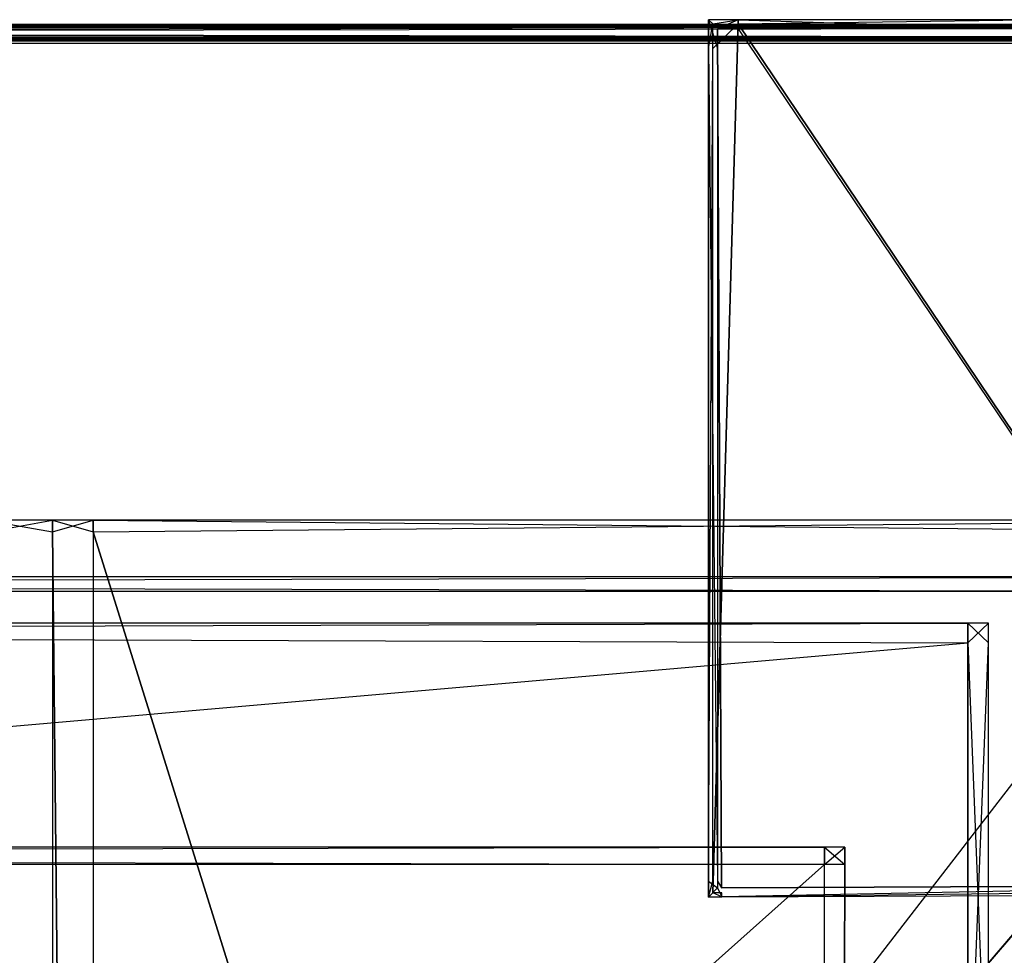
# Model space of a CAD drawing. Extents: x 0 to 0.418, y -0.27 to 0.
# Tile 85 of 97: x 0.368 to 0.399, y -0.029 to 0. Entities that reach past the tile are written whole.
import ezdxf

# ---------------------------------------------------------------- set-up
doc = ezdxf.new("R2010")
doc.units = 0
for name, color, linetype in [('L10_KORPUS2_3___REPLACEMTFOREMP', 7, 'CONTINUOUS'), ('L13_KORPUS2_0___REPLACEMTFOREMP', 7, 'CONTINUOUS'), ('L18_KORPUS1_1___REPLACEMTFOREMP', 7, 'CONTINUOUS'), ('L19_KORPUS1_0___REPLACEMTFOREMP', 7, 'CONTINUOUS'), ('L3_RUECKW_0___REPLACEMTFOREMPTY', 7, 'CONTINUOUS'), ('L6_REGALELEMENT_0___REPLACEMTFO', 7, 'CONTINUOUS'), ('L7_EMO_FKT_LI_1___REPLACEMTFORE', 7, 'CONTINUOUS')]:
    doc.layers.add(name, color=color, linetype=linetype)

msp = doc.modelspace()

# ---------------------------------------------------------------- linework, layer by layer
at = {"layer": 'L10_KORPUS2_3___REPLACEMTFOREMP', "color": 250}
for points, invisible_edges in [([(0.143743, -0.026056, 0.023927), (0.393101, -0.026056, 0.007494), (0.143743, -0.026056, 0.007494), (0.143743, -0.026056, 0.023927)], 13), ([(0.393101, -0.026056, 0.007494), (0.143743, -0.026056, 0.023927), (0.393101, -0.026056, 0.023927), (0.393101, -0.026056, 0.007494)], 14), ([(0.143743, -0.026056, 0.007494), (0.393101, -0.026056, 0.00687), (0.143743, -0.026056, 0.00687), (0.143743, -0.026056, 0.007494)], 13), ([(0.393101, -0.026056, 0.00687), (0.143743, -0.026056, 0.007494), (0.393101, -0.026056, 0.007494), (0.393101, -0.026056, 0.00687)], 14), ([(0.393101, -0.0266, 0.024326), (0.143743, -0.026056, 0.024326), (0.143743, -0.0266, 0.024326), (0.393101, -0.0266, 0.024326)], 13), ([(0.143743, -0.026056, 0.024326), (0.393101, -0.0266, 0.024326), (0.393101, -0.026056, 0.024326), (0.143743, -0.026056, 0.024326)], 14), ([(0.143743, -0.026056, 0.024326), (0.393101, -0.026056, 0.023927), (0.143743, -0.026056, 0.023927), (0.143743, -0.026056, 0.024326)], 13), ([(0.393101, -0.026056, 0.023927), (0.143743, -0.026056, 0.024326), (0.393101, -0.026056, 0.024326), (0.393101, -0.026056, 0.023927)], 14), ([(0.393101, -0.026056, 0.00687), (0.143743, -0.0266, 0.00687), (0.143743, -0.026056, 0.00687), (0.393101, -0.026056, 0.00687)], 13), ([(0.143743, -0.0266, 0.00687), (0.393101, -0.026056, 0.00687), (0.393101, -0.0266, 0.00687), (0.143743, -0.0266, 0.00687)], 14), ([(0.393101, -0.026056, 0.023927), (0.393743, -0.026056, 0.007494), (0.393101, -0.026056, 0.007494), (0.393101, -0.026056, 0.023927)], 13), ([(0.393743, -0.026056, 0.007494), (0.393101, -0.026056, 0.023927), (0.393743, -0.026056, 0.023927), (0.393743, -0.026056, 0.007494)], 14), ([(0.393101, -0.026056, 0.007494), (0.393743, -0.026056, 0.00687), (0.393101, -0.026056, 0.00687), (0.393101, -0.026056, 0.007494)], 13), ([(0.393743, -0.026056, 0.00687), (0.393101, -0.026056, 0.007494), (0.393743, -0.026056, 0.007494), (0.393743, -0.026056, 0.00687)], 14), ([(0.393743, -0.026056, 0.00687), (0.393101, -0.0266, 0.00687), (0.393101, -0.026056, 0.00687), (0.393743, -0.026056, 0.00687)], 13), ([(0.393101, -0.0266, 0.00687), (0.393743, -0.026056, 0.00687), (0.393743, -0.0266, 0.00687), (0.393101, -0.0266, 0.00687)], 14), ([(0.393101, -0.026056, 0.024326), (0.393743, -0.026056, 0.023927), (0.393101, -0.026056, 0.023927), (0.393101, -0.026056, 0.024326)], 13), ([(0.393743, -0.026056, 0.023927), (0.393101, -0.026056, 0.024326), (0.393743, -0.026056, 0.024326), (0.393743, -0.026056, 0.023927)], 14), ([(0.393743, -0.0266, 0.024326), (0.393101, -0.026056, 0.024326), (0.393101, -0.0266, 0.024326), (0.393743, -0.0266, 0.024326)], 13), ([(0.393101, -0.026056, 0.024326), (0.393743, -0.0266, 0.024326), (0.393743, -0.026056, 0.024326), (0.393101, -0.026056, 0.024326)], 14), ([(0.393743, -0.026056, 0.023927), (0.393743, -0.0266, 0.024326), (0.393743, -0.0266, 0.023927), (0.393743, -0.026056, 0.023927)], 13), ([(0.393743, -0.0266, 0.024326), (0.393743, -0.026056, 0.023927), (0.393743, -0.026056, 0.024326), (0.393743, -0.0266, 0.024326)], 14), ([(0.393743, -0.026056, 0.007494), (0.393743, -0.0266, 0.023927), (0.393743, -0.0266, 0.007494), (0.393743, -0.026056, 0.007494)], 13), ([(0.393743, -0.0266, 0.023927), (0.393743, -0.026056, 0.007494), (0.393743, -0.026056, 0.023927), (0.393743, -0.0266, 0.023927)], 14), ([(0.393743, -0.0266, 0.00687), (0.393743, -0.026056, 0.007494), (0.393743, -0.0266, 0.007494), (0.393743, -0.0266, 0.00687)], 13), ([(0.393743, -0.026056, 0.007494), (0.393743, -0.0266, 0.00687), (0.393743, -0.026056, 0.00687), (0.393743, -0.026056, 0.007494)], 14), ([(0.393101, -0.0266, 0.00687), (0.143743, -0.249441, 0.00687), (0.143743, -0.0266, 0.00687), (0.393101, -0.0266, 0.00687)], 13), ([(0.143743, -0.249441, 0.00687), (0.393101, -0.0266, 0.00687), (0.393101, -0.249441, 0.00687), (0.143743, -0.249441, 0.00687)], 14), ([(0.143743, -0.249441, 0.024326), (0.393101, -0.0266, 0.024326), (0.143743, -0.0266, 0.024326), (0.143743, -0.249441, 0.024326)], 13), ([(0.393101, -0.0266, 0.024326), (0.143743, -0.249441, 0.024326), (0.393101, -0.249441, 0.024326), (0.393101, -0.0266, 0.024326)], 14), ([(0.393101, -0.249441, 0.024326), (0.393743, -0.0266, 0.024326), (0.393101, -0.0266, 0.024326), (0.393101, -0.249441, 0.024326)], 13), ([(0.393743, -0.0266, 0.024326), (0.393101, -0.249441, 0.024326), (0.393743, -0.249441, 0.024326), (0.393743, -0.0266, 0.024326)], 14), ([(0.393743, -0.0266, 0.00687), (0.393101, -0.249441, 0.00687), (0.393101, -0.0266, 0.00687), (0.393743, -0.0266, 0.00687)], 13), ([(0.393101, -0.249441, 0.00687), (0.393743, -0.0266, 0.00687), (0.393743, -0.249441, 0.00687), (0.393101, -0.249441, 0.00687)], 14), ([(0.393743, -0.0266, 0.023927), (0.393743, -0.249441, 0.024326), (0.393743, -0.249441, 0.023927), (0.393743, -0.0266, 0.023927)], 13), ([(0.393743, -0.249441, 0.024326), (0.393743, -0.0266, 0.023927), (0.393743, -0.0266, 0.024326), (0.393743, -0.249441, 0.024326)], 14), ([(0.393743, -0.0266, 0.007494), (0.393743, -0.249441, 0.023927), (0.393743, -0.249441, 0.007494), (0.393743, -0.0266, 0.007494)], 13), ([(0.393743, -0.249441, 0.023927), (0.393743, -0.0266, 0.007494), (0.393743, -0.0266, 0.023927), (0.393743, -0.249441, 0.023927)], 14), ([(0.393743, -0.0266, 0.00687), (0.393743, -0.249441, 0.007494), (0.393743, -0.249441, 0.00687), (0.393743, -0.0266, 0.00687)], 13), ([(0.393743, -0.249441, 0.007494), (0.393743, -0.0266, 0.00687), (0.393743, -0.0266, 0.007494), (0.393743, -0.249441, 0.007494)], 14)]:
    msp.add_3dface(points, dxfattribs=dict(at, invisible_edges=invisible_edges))
at = {"layer": 'L13_KORPUS2_0___REPLACEMTFOREMP', "color": 250}
for points, invisible_edges in [([(0.40834, -0.018003, 0.588239), (0.209, -0.017547, 0.588239), (0.209, -0.018003, 0.588239), (0.40834, -0.018003, 0.588239)], 13), ([(0.209, -0.017547, 0.588239), (0.40834, -0.018003, 0.588239), (0.40834, -0.017547, 0.588239), (0.209, -0.017547, 0.588239)], 14), ([(0.209, -0.017547, 0.573092), (0.40834, -0.017547, 0.572863), (0.209, -0.017547, 0.572863), (0.209, -0.017547, 0.573092)], 13), ([(0.40834, -0.017547, 0.572863), (0.209, -0.017547, 0.573092), (0.40834, -0.017547, 0.573092), (0.40834, -0.017547, 0.572863)], 14), ([(0.209, -0.017547, 0.588093), (0.40834, -0.017547, 0.573092), (0.209, -0.017547, 0.573092), (0.209, -0.017547, 0.588093)], 13), ([(0.40834, -0.017547, 0.573092), (0.209, -0.017547, 0.588093), (0.40834, -0.017547, 0.588093), (0.40834, -0.017547, 0.573092)], 14), ([(0.209, -0.017547, 0.588239), (0.40834, -0.017547, 0.588093), (0.209, -0.017547, 0.588093), (0.209, -0.017547, 0.588239)], 13), ([(0.40834, -0.017547, 0.588093), (0.209, -0.017547, 0.588239), (0.40834, -0.017547, 0.588239), (0.40834, -0.017547, 0.588093)], 14), ([(0.40834, -0.017547, 0.572863), (0.209, -0.018003, 0.572863), (0.209, -0.017547, 0.572863), (0.40834, -0.017547, 0.572863)], 13), ([(0.209, -0.018003, 0.572863), (0.40834, -0.017547, 0.572863), (0.40834, -0.018003, 0.572863), (0.209, -0.018003, 0.572863)], 14), ([(0.209, -0.249663, 0.588239), (0.40834, -0.018003, 0.588239), (0.209, -0.018003, 0.588239), (0.209, -0.249663, 0.588239)], 13), ([(0.40834, -0.018003, 0.588239), (0.209, -0.249663, 0.588239), (0.40834, -0.249663, 0.588239), (0.40834, -0.018003, 0.588239)], 14), ([(0.40834, -0.018003, 0.572863), (0.209, -0.249663, 0.572863), (0.209, -0.018003, 0.572863), (0.40834, -0.018003, 0.572863)], 13), ([(0.209, -0.249663, 0.572863), (0.40834, -0.018003, 0.572863), (0.40834, -0.249663, 0.572863), (0.209, -0.249663, 0.572863)], 14)]:
    msp.add_3dface(points, dxfattribs=dict(at, invisible_edges=invisible_edges))
at = {"layer": 'L18_KORPUS1_1___REPLACEMTFOREMP', "color": 8}
for points, invisible_edges in [([(0.209, -0.000155, 0.928806), (0.417256, -0.000254, 0.928707), (0.209, -0.000254, 0.928707), (0.209, -0.000155, 0.928806)], 13), ([(0.417256, -0.000254, 0.928707), (0.209, -0.000155, 0.928806), (0.417297, -0.000155, 0.928806), (0.417256, -0.000254, 0.928707)], 14), ([(0.209, -0.000155, 0.935434), (0.417297, -0.000155, 0.928978), (0.209, -0.000155, 0.928978), (0.209, -0.000155, 0.935434)], 13), ([(0.417297, -0.000155, 0.928978), (0.209, -0.000155, 0.935434), (0.417297, -0.000155, 0.935434), (0.417297, -0.000155, 0.928978)], 14), ([(0.209, -0.000155, 0.928978), (0.417297, -0.000155, 0.928806), (0.209, -0.000155, 0.928806), (0.209, -0.000155, 0.928978)], 13), ([(0.417297, -0.000155, 0.928806), (0.209, -0.000155, 0.928978), (0.417297, -0.000155, 0.928978), (0.417297, -0.000155, 0.928806)], 14), ([(0.417271, -0.000219, 0.935564), (0.209, -0.000155, 0.9355), (0.209, -0.000219, 0.935564), (0.417271, -0.000219, 0.935564)], 13), ([(0.209, -0.000155, 0.9355), (0.417271, -0.000219, 0.935564), (0.417297, -0.000155, 0.9355), (0.209, -0.000155, 0.9355)], 14), ([(0.209, -0.000155, 0.9355), (0.417297, -0.000155, 0.935434), (0.209, -0.000155, 0.935434), (0.209, -0.000155, 0.9355)], 13), ([(0.417297, -0.000155, 0.935434), (0.209, -0.000155, 0.9355), (0.417297, -0.000155, 0.9355), (0.417297, -0.000155, 0.935434)], 14), ([(0.209, -0.000575, 0.93592), (0.417271, -0.000219, 0.935564), (0.209, -0.000219, 0.935564), (0.209, -0.000575, 0.93592)], 13), ([(0.417271, -0.000219, 0.935564), (0.209, -0.000575, 0.93592), (0.417123, -0.000575, 0.93592), (0.417271, -0.000219, 0.935564)], 14), ([(0.209, -0.000254, 0.928707), (0.417114, -0.000598, 0.928363), (0.209, -0.000598, 0.928363), (0.209, -0.000254, 0.928707)], 13), ([(0.417114, -0.000598, 0.928363), (0.209, -0.000254, 0.928707), (0.417256, -0.000254, 0.928707), (0.417114, -0.000598, 0.928363)], 14), ([(0.209, -0.000654, 0.936), (0.417123, -0.000575, 0.93592), (0.209, -0.000575, 0.93592), (0.209, -0.000654, 0.936)], 13), ([(0.417123, -0.000575, 0.93592), (0.209, -0.000654, 0.936), (0.41709, -0.000654, 0.936), (0.417123, -0.000575, 0.93592)], 14), ([(0.209, -0.000598, 0.928363), (0.41709, -0.000654, 0.928306), (0.209, -0.000654, 0.928306), (0.209, -0.000598, 0.928363)], 13), ([(0.41709, -0.000654, 0.928306), (0.209, -0.000598, 0.928363), (0.417114, -0.000598, 0.928363), (0.41709, -0.000654, 0.928306)], 14), ([(0.41709, -0.000749, 0.936), (0.209, -0.000654, 0.936), (0.209, -0.000749, 0.936), (0.41709, -0.000749, 0.936)], 13), ([(0.209, -0.000654, 0.936), (0.41709, -0.000749, 0.936), (0.41709, -0.000654, 0.936), (0.209, -0.000654, 0.936)], 14), ([(0.41709, -0.000654, 0.928306), (0.209, -0.00075, 0.928306), (0.209, -0.000654, 0.928306), (0.41709, -0.000654, 0.928306)], 13), ([(0.209, -0.00075, 0.928306), (0.41709, -0.000654, 0.928306), (0.41709, -0.00075, 0.928306), (0.209, -0.00075, 0.928306)], 14), ([(0.417094, -0.269344, 0.936), (0.209, -0.000749, 0.936), (0.209, -0.269344, 0.936), (0.417094, -0.269344, 0.936)], 13), ([(0.209, -0.000749, 0.936), (0.417094, -0.269344, 0.936), (0.41709, -0.000749, 0.936), (0.209, -0.000749, 0.936)], 10), ([(0.41709, -0.00075, 0.928306), (0.209, -0.269343, 0.928306), (0.209, -0.00075, 0.928306), (0.41709, -0.00075, 0.928306)], 13), ([(0.209, -0.269343, 0.928306), (0.41709, -0.00075, 0.928306), (0.417094, -0.269343, 0.928306), (0.209, -0.269343, 0.928306)], 10)]:
    msp.add_3dface(points, dxfattribs=dict(at, invisible_edges=invisible_edges))
at = {"layer": 'L19_KORPUS1_0___REPLACEMTFOREMP', "color": 8}
for points, invisible_edges in [([(0.209, -0.000155, 0.007194), (0.417256, -0.000254, 0.007293), (0.417297, -0.000155, 0.007194), (0.209, -0.000155, 0.007194)], 13), ([(0.417256, -0.000254, 0.007293), (0.209, -0.000155, 0.007194), (0.209, -0.000254, 0.007293), (0.417256, -0.000254, 0.007293)], 14), ([(0.209, -0.000155, 0.000566), (0.417297, -0.000155, 0.007022), (0.417297, -0.000155, 0.000566), (0.209, -0.000155, 0.000566)], 13), ([(0.417297, -0.000155, 0.007022), (0.209, -0.000155, 0.000566), (0.209, -0.000155, 0.007022), (0.417297, -0.000155, 0.007022)], 14), ([(0.209, -0.000155, 0.007022), (0.417297, -0.000155, 0.007194), (0.417297, -0.000155, 0.007022), (0.209, -0.000155, 0.007022)], 13), ([(0.417297, -0.000155, 0.007194), (0.209, -0.000155, 0.007022), (0.209, -0.000155, 0.007194), (0.417297, -0.000155, 0.007194)], 14), ([(0.417297, -0.000155, 0.0005), (0.209, -0.000219, 0.000436), (0.209, -0.000155, 0.0005), (0.417297, -0.000155, 0.0005)], 13), ([(0.209, -0.000219, 0.000436), (0.417297, -0.000155, 0.0005), (0.417271, -0.000219, 0.000436), (0.209, -0.000219, 0.000436)], 14), ([(0.209, -0.000155, 0.0005), (0.417297, -0.000155, 0.000566), (0.417297, -0.000155, 0.0005), (0.209, -0.000155, 0.0005)], 13), ([(0.417297, -0.000155, 0.000566), (0.209, -0.000155, 0.0005), (0.209, -0.000155, 0.000566), (0.417297, -0.000155, 0.000566)], 14), ([(0.209, -0.000219, 0.000436), (0.417123, -0.000575, 0.00008), (0.209, -0.000575, 0.00008), (0.209, -0.000219, 0.000436)], 13), ([(0.417123, -0.000575, 0.00008), (0.209, -0.000219, 0.000436), (0.417271, -0.000219, 0.000436), (0.417123, -0.000575, 0.00008)], 14), ([(0.209, -0.000598, 0.007637), (0.417256, -0.000254, 0.007293), (0.209, -0.000254, 0.007293), (0.209, -0.000598, 0.007637)], 13), ([(0.417256, -0.000254, 0.007293), (0.209, -0.000598, 0.007637), (0.417114, -0.000598, 0.007637), (0.417256, -0.000254, 0.007293)], 14), ([(0.209, -0.000654), (0.417123, -0.000575, 0.00008), (0.41709, -0.000654), (0.209, -0.000654)], 13), ([(0.417123, -0.000575, 0.00008), (0.209, -0.000654), (0.209, -0.000575, 0.00008), (0.417123, -0.000575, 0.00008)], 14), ([(0.209, -0.000654, 0.007694), (0.417114, -0.000598, 0.007637), (0.209, -0.000598, 0.007637), (0.209, -0.000654, 0.007694)], 13), ([(0.417114, -0.000598, 0.007637), (0.209, -0.000654, 0.007694), (0.41709, -0.000654, 0.007694), (0.417114, -0.000598, 0.007637)], 14), ([(0.41709, -0.000654), (0.209, -0.000749), (0.209, -0.000654), (0.41709, -0.000654)], 13), ([(0.209, -0.000749), (0.41709, -0.000654), (0.41709, -0.000749), (0.209, -0.000749)], 14), ([(0.41709, -0.00075, 0.007694), (0.209, -0.000654, 0.007694), (0.209, -0.00075, 0.007694), (0.41709, -0.00075, 0.007694)], 13), ([(0.209, -0.000654, 0.007694), (0.41709, -0.00075, 0.007694), (0.41709, -0.000654, 0.007694), (0.209, -0.000654, 0.007694)], 14), ([(0.41709, -0.000749), (0.209, -0.269344), (0.209, -0.000749), (0.41709, -0.000749)], 13), ([(0.209, -0.269344), (0.41709, -0.000749), (0.417094, -0.269344), (0.209, -0.269344)], 10), ([(0.417094, -0.269343, 0.007694), (0.209, -0.00075, 0.007694), (0.209, -0.269343, 0.007694), (0.417094, -0.269343, 0.007694)], 13), ([(0.209, -0.00075, 0.007694), (0.417094, -0.269343, 0.007694), (0.41709, -0.00075, 0.007694), (0.209, -0.00075, 0.007694)], 10)]:
    msp.add_3dface(points, dxfattribs=dict(at, invisible_edges=invisible_edges))
at = {"layer": 'L3_RUECKW_0___REPLACEMTFOREMPTY', "color": 250}
for points, invisible_edges in [([(0.397624, -0.019625, 0.582106), (0.209, -0.019002, 0.582106), (0.209, -0.019625, 0.582106), (0.397624, -0.019625, 0.582106)], 13), ([(0.209, -0.019002, 0.582106), (0.397624, -0.019625, 0.582106), (0.397624, -0.019002, 0.582106), (0.209, -0.019002, 0.582106)], 14), ([(0.397624, -0.019002, 0.007529), (0.209, -0.019625, 0.007529), (0.209, -0.019002, 0.007529), (0.397624, -0.019002, 0.007529)], 13), ([(0.209, -0.019625, 0.007529), (0.397624, -0.019002, 0.007529), (0.397624, -0.019625, 0.007529), (0.209, -0.019625, 0.007529)], 14), ([(0.209, -0.019002, 0.582106), (0.397624, -0.019002, 0.581743), (0.209, -0.019002, 0.581743), (0.209, -0.019002, 0.582106)], 13), ([(0.397624, -0.019002, 0.581743), (0.209, -0.019002, 0.582106), (0.397624, -0.019002, 0.582106), (0.397624, -0.019002, 0.581743)], 14), ([(0.209, -0.019002, 0.581743), (0.397624, -0.019002, 0.008073), (0.209, -0.019002, 0.008073), (0.209, -0.019002, 0.581743)], 13), ([(0.397624, -0.019002, 0.008073), (0.209, -0.019002, 0.581743), (0.397624, -0.019002, 0.581743), (0.397624, -0.019002, 0.008073)], 14), ([(0.209, -0.019002, 0.008073), (0.397624, -0.019002, 0.007529), (0.209, -0.019002, 0.007529), (0.209, -0.019002, 0.008073)], 13), ([(0.397624, -0.019002, 0.007529), (0.209, -0.019002, 0.008073), (0.397624, -0.019002, 0.008073), (0.397624, -0.019002, 0.007529)], 14), ([(0.398266, -0.019002, 0.007529), (0.397624, -0.019625, 0.007529), (0.397624, -0.019002, 0.007529), (0.398266, -0.019002, 0.007529)], 13), ([(0.397624, -0.019625, 0.007529), (0.398266, -0.019002, 0.007529), (0.398266, -0.019625, 0.007529), (0.397624, -0.019625, 0.007529)], 14), ([(0.398266, -0.019625, 0.582106), (0.397624, -0.019002, 0.582106), (0.397624, -0.019625, 0.582106), (0.398266, -0.019625, 0.582106)], 13), ([(0.397624, -0.019002, 0.582106), (0.398266, -0.019625, 0.582106), (0.398266, -0.019002, 0.582106), (0.397624, -0.019002, 0.582106)], 14), ([(0.397624, -0.019002, 0.582106), (0.398266, -0.019002, 0.581743), (0.397624, -0.019002, 0.581743), (0.397624, -0.019002, 0.582106)], 13), ([(0.398266, -0.019002, 0.581743), (0.397624, -0.019002, 0.582106), (0.398266, -0.019002, 0.582106), (0.398266, -0.019002, 0.581743)], 14), ([(0.397624, -0.019002, 0.581743), (0.398266, -0.019002, 0.008073), (0.397624, -0.019002, 0.008073), (0.397624, -0.019002, 0.581743)], 13), ([(0.398266, -0.019002, 0.008073), (0.397624, -0.019002, 0.581743), (0.398266, -0.019002, 0.581743), (0.398266, -0.019002, 0.008073)], 14), ([(0.397624, -0.019002, 0.008073), (0.398266, -0.019002, 0.007529), (0.397624, -0.019002, 0.007529), (0.397624, -0.019002, 0.008073)], 13), ([(0.398266, -0.019002, 0.007529), (0.397624, -0.019002, 0.008073), (0.398266, -0.019002, 0.008073), (0.398266, -0.019002, 0.007529)], 14), ([(0.398266, -0.019002, 0.581743), (0.398266, -0.019625, 0.582106), (0.398266, -0.019625, 0.581743), (0.398266, -0.019002, 0.581743)], 13), ([(0.398266, -0.019625, 0.582106), (0.398266, -0.019002, 0.581743), (0.398266, -0.019002, 0.582106), (0.398266, -0.019625, 0.582106)], 14), ([(0.398266, -0.019002, 0.008073), (0.398266, -0.019625, 0.581743), (0.398266, -0.019625, 0.008073), (0.398266, -0.019002, 0.008073)], 13), ([(0.398266, -0.019625, 0.581743), (0.398266, -0.019002, 0.008073), (0.398266, -0.019002, 0.581743), (0.398266, -0.019625, 0.581743)], 14), ([(0.398266, -0.019002, 0.007529), (0.398266, -0.019625, 0.008073), (0.398266, -0.019625, 0.007529), (0.398266, -0.019002, 0.007529)], 13), ([(0.398266, -0.019625, 0.008073), (0.398266, -0.019002, 0.007529), (0.398266, -0.019002, 0.008073), (0.398266, -0.019625, 0.008073)], 14), ([(0.397624, -0.036045, 0.582106), (0.209, -0.019625, 0.582106), (0.209, -0.036045, 0.582106), (0.397624, -0.036045, 0.582106)], 13), ([(0.209, -0.019625, 0.582106), (0.397624, -0.036045, 0.582106), (0.397624, -0.019625, 0.582106), (0.209, -0.019625, 0.582106)], 14), ([(0.397624, -0.019625, 0.007529), (0.209, -0.036045, 0.007529), (0.209, -0.019625, 0.007529), (0.397624, -0.019625, 0.007529)], 13), ([(0.209, -0.036045, 0.007529), (0.397624, -0.019625, 0.007529), (0.397624, -0.036045, 0.007529), (0.209, -0.036045, 0.007529)], 14), ([(0.398266, -0.019625, 0.007529), (0.397624, -0.036045, 0.007529), (0.397624, -0.019625, 0.007529), (0.398266, -0.019625, 0.007529)], 13), ([(0.397624, -0.036045, 0.007529), (0.398266, -0.019625, 0.007529), (0.398266, -0.036045, 0.007529), (0.397624, -0.036045, 0.007529)], 14), ([(0.398266, -0.036045, 0.582106), (0.397624, -0.019625, 0.582106), (0.397624, -0.036045, 0.582106), (0.398266, -0.036045, 0.582106)], 13), ([(0.397624, -0.019625, 0.582106), (0.398266, -0.036045, 0.582106), (0.398266, -0.019625, 0.582106), (0.397624, -0.019625, 0.582106)], 14), ([(0.398266, -0.019625, 0.007529), (0.398266, -0.036045, 0.008073), (0.398266, -0.036045, 0.007529), (0.398266, -0.019625, 0.007529)], 13), ([(0.398266, -0.036045, 0.008073), (0.398266, -0.019625, 0.007529), (0.398266, -0.019625, 0.008073), (0.398266, -0.036045, 0.008073)], 14), ([(0.398266, -0.019625, 0.008073), (0.398266, -0.036045, 0.581743), (0.398266, -0.036045, 0.008073), (0.398266, -0.019625, 0.008073)], 13), ([(0.398266, -0.036045, 0.581743), (0.398266, -0.019625, 0.008073), (0.398266, -0.019625, 0.581743), (0.398266, -0.036045, 0.581743)], 14), ([(0.398266, -0.019625, 0.581743), (0.398266, -0.036045, 0.582106), (0.398266, -0.036045, 0.581743), (0.398266, -0.019625, 0.581743)], 13), ([(0.398266, -0.036045, 0.582106), (0.398266, -0.019625, 0.581743), (0.398266, -0.019625, 0.582106), (0.398266, -0.036045, 0.582106)], 14)]:
    msp.add_3dface(points, dxfattribs=dict(at, invisible_edges=invisible_edges))
at = {"layer": 'L6_REGALELEMENT_0___REPLACEMTFO', "color": 40}
for points, invisible_edges in [([(0.366735, -0.015765, 0.928212), (0.368791, -0.015765, 0.927976), (0.366735, -0.015765, 0.927976), (0.366735, -0.015765, 0.928212)], 13), ([(0.368791, -0.015765, 0.927976), (0.366735, -0.015765, 0.928212), (0.368791, -0.015765, 0.928212), (0.368791, -0.015765, 0.927976)], 14), ([(0.366735, -0.015765, 0.927976), (0.368791, -0.015765, 0.588606), (0.366735, -0.015765, 0.588606), (0.366735, -0.015765, 0.927976)], 13), ([(0.368791, -0.015765, 0.588606), (0.366735, -0.015765, 0.927976), (0.368791, -0.015765, 0.927976), (0.368791, -0.015765, 0.588606)], 14), ([(0.366735, -0.015765, 0.588606), (0.368791, -0.015765, 0.58825), (0.366735, -0.015765, 0.58825), (0.366735, -0.015765, 0.588606)], 13), ([(0.368791, -0.015765, 0.58825), (0.366735, -0.015765, 0.588606), (0.368791, -0.015765, 0.588606), (0.368791, -0.015765, 0.58825)], 14), ([(0.368791, -0.015765, 0.58825), (0.366735, -0.016133, 0.58825), (0.366735, -0.015765, 0.58825), (0.368791, -0.015765, 0.58825)], 13), ([(0.366735, -0.016133, 0.58825), (0.368791, -0.015765, 0.58825), (0.368791, -0.016133, 0.58825), (0.366735, -0.016133, 0.58825)], 14), ([(0.368791, -0.016133, 0.928212), (0.366735, -0.015765, 0.928212), (0.366735, -0.016133, 0.928212), (0.368791, -0.016133, 0.928212)], 13), ([(0.366735, -0.015765, 0.928212), (0.368791, -0.016133, 0.928212), (0.368791, -0.015765, 0.928212), (0.366735, -0.015765, 0.928212)], 14), ([(0.370068, -0.016133, 0.928212), (0.368791, -0.015765, 0.928212), (0.368791, -0.016133, 0.928212), (0.370068, -0.016133, 0.928212)], 13), ([(0.368791, -0.015765, 0.928212), (0.370068, -0.016133, 0.928212), (0.370068, -0.015765, 0.928212), (0.368791, -0.015765, 0.928212)], 14), ([(0.368791, -0.015765, 0.928212), (0.370068, -0.015765, 0.927976), (0.368791, -0.015765, 0.927976), (0.368791, -0.015765, 0.928212)], 13), ([(0.370068, -0.015765, 0.927976), (0.368791, -0.015765, 0.928212), (0.370068, -0.015765, 0.928212), (0.370068, -0.015765, 0.927976)], 14), ([(0.368791, -0.015765, 0.927976), (0.370068, -0.015765, 0.588606), (0.368791, -0.015765, 0.588606), (0.368791, -0.015765, 0.927976)], 13), ([(0.370068, -0.015765, 0.588606), (0.368791, -0.015765, 0.927976), (0.370068, -0.015765, 0.927976), (0.370068, -0.015765, 0.588606)], 14), ([(0.368791, -0.015765, 0.588606), (0.370068, -0.015765, 0.58825), (0.368791, -0.015765, 0.58825), (0.368791, -0.015765, 0.588606)], 13), ([(0.370068, -0.015765, 0.58825), (0.368791, -0.015765, 0.588606), (0.370068, -0.015765, 0.588606), (0.370068, -0.015765, 0.58825)], 14), ([(0.370068, -0.015765, 0.58825), (0.368791, -0.016133, 0.58825), (0.368791, -0.015765, 0.58825), (0.370068, -0.015765, 0.58825)], 13), ([(0.368791, -0.016133, 0.58825), (0.370068, -0.015765, 0.58825), (0.370068, -0.016133, 0.58825), (0.368791, -0.016133, 0.58825)], 14), ([(0.408447, -0.015765, 0.58825), (0.370068, -0.016133, 0.58825), (0.370068, -0.015765, 0.58825), (0.408447, -0.015765, 0.58825)], 13), ([(0.370068, -0.016133, 0.58825), (0.408447, -0.015765, 0.58825), (0.408447, -0.016133, 0.58825), (0.370068, -0.016133, 0.58825)], 14), ([(0.370068, -0.015765, 0.588606), (0.408447, -0.015765, 0.58825), (0.370068, -0.015765, 0.58825), (0.370068, -0.015765, 0.588606)], 13), ([(0.408447, -0.015765, 0.58825), (0.370068, -0.015765, 0.588606), (0.408447, -0.015765, 0.588606), (0.408447, -0.015765, 0.58825)], 14), ([(0.370068, -0.015765, 0.927976), (0.408447, -0.015765, 0.588606), (0.370068, -0.015765, 0.588606), (0.370068, -0.015765, 0.927976)], 13), ([(0.408447, -0.015765, 0.588606), (0.370068, -0.015765, 0.927976), (0.408447, -0.015765, 0.927976), (0.408447, -0.015765, 0.588606)], 14), ([(0.370068, -0.015765, 0.928212), (0.408447, -0.015765, 0.927976), (0.370068, -0.015765, 0.927976), (0.370068, -0.015765, 0.928212)], 13), ([(0.408447, -0.015765, 0.927976), (0.370068, -0.015765, 0.928212), (0.408447, -0.015765, 0.928212), (0.408447, -0.015765, 0.927976)], 14), ([(0.408447, -0.016133, 0.928212), (0.370068, -0.015765, 0.928212), (0.370068, -0.016133, 0.928212), (0.408447, -0.016133, 0.928212)], 13), ([(0.370068, -0.015765, 0.928212), (0.408447, -0.016133, 0.928212), (0.408447, -0.015765, 0.928212), (0.370068, -0.015765, 0.928212)], 14), ([(0.368791, -0.138745, 0.928212), (0.366735, -0.016133, 0.928212), (0.366735, -0.138745, 0.928212), (0.368791, -0.138745, 0.928212)], 13), ([(0.366735, -0.016133, 0.928212), (0.368791, -0.138745, 0.928212), (0.368791, -0.016133, 0.928212), (0.366735, -0.016133, 0.928212)], 14), ([(0.366735, -0.016133, 0.58825), (0.368791, -0.138817, 0.58825), (0.366735, -0.138817, 0.58825), (0.366735, -0.016133, 0.58825)], 13), ([(0.368791, -0.138817, 0.58825), (0.366735, -0.016133, 0.58825), (0.368791, -0.016133, 0.58825), (0.368791, -0.138817, 0.58825)], 14), ([(0.370068, -0.138748, 0.928212), (0.368791, -0.016133, 0.928212), (0.368791, -0.138745, 0.928212), (0.370068, -0.138748, 0.928212)], 13), ([(0.368791, -0.016133, 0.928212), (0.370068, -0.138748, 0.928212), (0.370068, -0.016133, 0.928212), (0.368791, -0.016133, 0.928212)], 14), ([(0.368791, -0.016133, 0.58825), (0.370068, -0.138817, 0.58825), (0.368791, -0.138817, 0.58825), (0.368791, -0.016133, 0.58825)], 13), ([(0.370068, -0.138817, 0.58825), (0.368791, -0.016133, 0.58825), (0.370068, -0.016133, 0.58825), (0.370068, -0.138817, 0.58825)], 14), ([(0.370068, -0.016133, 0.58825), (0.408447, -0.138817, 0.58825), (0.370068, -0.138817, 0.58825), (0.370068, -0.016133, 0.58825)], 13), ([(0.408447, -0.138817, 0.58825), (0.370068, -0.016133, 0.58825), (0.408447, -0.016133, 0.58825), (0.408447, -0.138817, 0.58825)], 14), ([(0.408447, -0.138817, 0.928212), (0.370068, -0.016133, 0.928212), (0.370068, -0.138748, 0.928212), (0.408447, -0.138817, 0.928212)], 13), ([(0.370068, -0.016133, 0.928212), (0.408447, -0.138817, 0.928212), (0.408447, -0.016133, 0.928212), (0.370068, -0.016133, 0.928212)], 14)]:
    msp.add_3dface(points, dxfattribs=dict(at, invisible_edges=invisible_edges))
at = {"layer": 'L7_EMO_FKT_LI_1___REPLACEMTFORE', "color": 8}
for points, invisible_edges in [([(0.390391, 0, 0.007703), (0.389591, -0.000135, 0.007703), (0.389455, 0, 0.007703), (0.390391, 0, 0.007703)], 13), ([(0.389591, -0.000135, 0.007703), (0.389455, -0.000907, 0.007703), (0.389455, 0, 0.007703), (0.389591, -0.000135, 0.007703)], 13), ([(0.38974, -0.000907, 0.928317), (0.389455, 0, 0.928317), (0.389455, -0.000907, 0.928317), (0.38974, -0.000907, 0.928317)], 13), ([(0.389455, 0, 0.928317), (0.38974, -0.000907, 0.928317), (0.38974, -0.000284, 0.928317), (0.389455, 0, 0.928317)], 14), ([(0.38974, -0.000284, 0.928317), (0.390391, 0, 0.928317), (0.389455, 0, 0.928317), (0.38974, -0.000284, 0.928317)], 13), ([(0.389455, 0, 0.007915), (0.389455, -0.000907, 0.007703), (0.389455, -0.000907, 0.007915), (0.389455, 0, 0.007915)], 13), ([(0.389455, -0.000907, 0.007703), (0.389455, 0, 0.007915), (0.389455, 0, 0.007703), (0.389455, -0.000907, 0.007703)], 14), ([(0.389455, 0, 0.007915), (0.390391, 0, 0.007703), (0.389455, 0, 0.007703), (0.389455, 0, 0.007915)], 13), ([(0.390391, 0, 0.007703), (0.389455, 0, 0.007915), (0.390391, 0, 0.007915), (0.390391, 0, 0.007703)], 14), ([(0.389455, 0, 0.927512), (0.390391, 0, 0.007915), (0.389455, 0, 0.007915), (0.389455, 0, 0.927512)], 13), ([(0.390391, 0, 0.007915), (0.389455, 0, 0.927512), (0.390391, 0, 0.927512), (0.390391, 0, 0.007915)], 14), ([(0.389455, 0, 0.927512), (0.389455, -0.000907, 0.007915), (0.389455, -0.000907, 0.927512), (0.389455, 0, 0.927512)], 13), ([(0.389455, -0.000907, 0.007915), (0.389455, 0, 0.927512), (0.389455, 0, 0.007915), (0.389455, -0.000907, 0.007915)], 14), ([(0.389455, 0, 0.928317), (0.389455, -0.000907, 0.927512), (0.389455, -0.000907, 0.928317), (0.389455, 0, 0.928317)], 13), ([(0.389455, -0.000907, 0.927512), (0.389455, 0, 0.928317), (0.389455, 0, 0.927512), (0.389455, -0.000907, 0.927512)], 14), ([(0.389455, 0, 0.928317), (0.390391, 0, 0.927512), (0.389455, 0, 0.927512), (0.389455, 0, 0.928317)], 13), ([(0.390391, 0, 0.927512), (0.389455, 0, 0.928317), (0.390391, 0, 0.928317), (0.390391, 0, 0.927512)], 14), ([(0.389591, -0.000135, 0.007703), (0.390391, 0, 0.007703), (0.390391, -0.000135, 0.007703), (0.389591, -0.000135, 0.007703)], 14), ([(0.390391, 0, 0.928317), (0.38974, -0.000284, 0.928317), (0.390391, -0.000284, 0.928317), (0.390391, 0, 0.928317)], 14), ([(0.399479, 0, 0.007703), (0.390391, -0.000135, 0.007703), (0.390391, 0, 0.007703), (0.399479, 0, 0.007703)], 13), ([(0.390391, -0.000135, 0.007703), (0.399479, 0, 0.007703), (0.399479, -0.000135, 0.007703), (0.390391, -0.000135, 0.007703)], 14), ([(0.399479, -0.000284, 0.928317), (0.390391, 0, 0.928317), (0.390391, -0.000284, 0.928317), (0.399479, -0.000284, 0.928317)], 13), ([(0.390391, 0, 0.928317), (0.399479, -0.000284, 0.928317), (0.399479, 0, 0.928317), (0.390391, 0, 0.928317)], 14), ([(0.390391, 0, 0.007915), (0.399479, 0, 0.007703), (0.390391, 0, 0.007703), (0.390391, 0, 0.007915)], 13), ([(0.399479, 0, 0.007703), (0.390391, 0, 0.007915), (0.399479, 0, 0.007915), (0.399479, 0, 0.007703)], 14), ([(0.390391, 0, 0.927512), (0.399479, 0, 0.007915), (0.390391, 0, 0.007915), (0.390391, 0, 0.927512)], 13), ([(0.399479, 0, 0.007915), (0.390391, 0, 0.927512), (0.399479, 0, 0.927512), (0.399479, 0, 0.007915)], 14), ([(0.390391, 0, 0.928317), (0.399479, 0, 0.927512), (0.390391, 0, 0.927512), (0.390391, 0, 0.928317)], 13), ([(0.399479, 0, 0.927512), (0.390391, 0, 0.928317), (0.399479, 0, 0.928317), (0.399479, 0, 0.927512)], 14), ([(0.389455, -0.000907, 0.007703), (0.389591, -0.000135, 0.007703), (0.389591, -0.000907, 0.007703), (0.389455, -0.000907, 0.007703)], 14), ([(0.390391, -0.000135, 0.007703), (0.389591, -0.000907, 0.007703), (0.389591, -0.000135, 0.007703), (0.390391, -0.000135, 0.007703)], 13), ([(0.389591, -0.000907, 0.007703), (0.390391, -0.000135, 0.007703), (0.389591, -0.027129, 0.007703), (0.389591, -0.000907, 0.007703)], 10), ([(0.389591, -0.027129, 0.007703), (0.390391, -0.000135, 0.007703), (0.389591, -0.027494, 0.007703), (0.389591, -0.027129, 0.007703)], 13), ([(0.389591, -0.027494, 0.007703), (0.390391, -0.000135, 0.007703), (0.389867, -0.027492, 0.007703), (0.389591, -0.027494, 0.007703)], 10), ([(0.38974, -0.000907, 0.928317), (0.389866, -0.027343, 0.928317), (0.38974, -0.000284, 0.928317), (0.38974, -0.000907, 0.928317)], 13), ([(0.38974, -0.000284, 0.928317), (0.389866, -0.027343, 0.928317), (0.390391, -0.000284, 0.928317), (0.38974, -0.000284, 0.928317)], 10), ([(0.390391, -0.000284, 0.928317), (0.389866, -0.027343, 0.928317), (0.408554, -0.02725, 0.928317), (0.390391, -0.000284, 0.928317)], 13), ([(0.389867, -0.027492, 0.007703), (0.390391, -0.000135, 0.007703), (0.408722, -0.027399, 0.007703), (0.389867, -0.027492, 0.007703)], 13), ([(0.408722, -0.027399, 0.007703), (0.390391, -0.000135, 0.007703), (0.399479, -0.000135, 0.007703), (0.408722, -0.027399, 0.007703)], 10), ([(0.390391, -0.000284, 0.928317), (0.408554, -0.02725, 0.928317), (0.399479, -0.000284, 0.928317), (0.390391, -0.000284, 0.928317)], 10), ([(0.389591, -0.000907, 0.007703), (0.389455, -0.027129, 0.007703), (0.389455, -0.000907, 0.007703), (0.389591, -0.000907, 0.007703)], 13), ([(0.389455, -0.027129, 0.007703), (0.389591, -0.000907, 0.007703), (0.389591, -0.027129, 0.007703), (0.389455, -0.027129, 0.007703)], 14), ([(0.38974, -0.027129, 0.928317), (0.389455, -0.000907, 0.928317), (0.389455, -0.027129, 0.928317), (0.38974, -0.027129, 0.928317)], 13), ([(0.389455, -0.000907, 0.928317), (0.38974, -0.027129, 0.928317), (0.38974, -0.000907, 0.928317), (0.389455, -0.000907, 0.928317)], 14), ([(0.389455, -0.000907, 0.007915), (0.389455, -0.027129, 0.007703), (0.389455, -0.027129, 0.007915), (0.389455, -0.000907, 0.007915)], 13), ([(0.389455, -0.027129, 0.007703), (0.389455, -0.000907, 0.007915), (0.389455, -0.000907, 0.007703), (0.389455, -0.027129, 0.007703)], 14), ([(0.389455, -0.000907, 0.927512), (0.389455, -0.027129, 0.007915), (0.389455, -0.027129, 0.927512), (0.389455, -0.000907, 0.927512)], 13), ([(0.389455, -0.027129, 0.007915), (0.389455, -0.000907, 0.927512), (0.389455, -0.000907, 0.007915), (0.389455, -0.027129, 0.007915)], 14), ([(0.389455, -0.000907, 0.928317), (0.389455, -0.027129, 0.927512), (0.389455, -0.027129, 0.928317), (0.389455, -0.000907, 0.928317)], 13), ([(0.389455, -0.027129, 0.927512), (0.389455, -0.000907, 0.928317), (0.389455, -0.000907, 0.927512), (0.389455, -0.027129, 0.927512)], 14), ([(0.38974, -0.027129, 0.928317), (0.389866, -0.027343, 0.928317), (0.38974, -0.000907, 0.928317), (0.38974, -0.027129, 0.928317)], 10), ([(0.389591, -0.027129, 0.007703), (0.389455, -0.027629, 0.007703), (0.389455, -0.027129, 0.007703), (0.389591, -0.027129, 0.007703)], 13), ([(0.389455, -0.027629, 0.007703), (0.389591, -0.027129, 0.007703), (0.389591, -0.027494, 0.007703), (0.389455, -0.027629, 0.007703)], 14), ([(0.38974, -0.027344, 0.928317), (0.389455, -0.027129, 0.928317), (0.389455, -0.027629, 0.928317), (0.38974, -0.027344, 0.928317)], 13), ([(0.389455, -0.027129, 0.928317), (0.38974, -0.027344, 0.928317), (0.38974, -0.027129, 0.928317), (0.389455, -0.027129, 0.928317)], 14), ([(0.389455, -0.027129, 0.007915), (0.389455, -0.027629, 0.007703), (0.389455, -0.027629, 0.007915), (0.389455, -0.027129, 0.007915)], 13), ([(0.389455, -0.027629, 0.007703), (0.389455, -0.027129, 0.007915), (0.389455, -0.027129, 0.007703), (0.389455, -0.027629, 0.007703)], 14), ([(0.389455, -0.027129, 0.927512), (0.389455, -0.027629, 0.007915), (0.389455, -0.027629, 0.927512), (0.389455, -0.027129, 0.927512)], 13), ([(0.389455, -0.027629, 0.007915), (0.389455, -0.027129, 0.927512), (0.389455, -0.027129, 0.007915), (0.389455, -0.027629, 0.007915)], 14), ([(0.389455, -0.027129, 0.928317), (0.389455, -0.027629, 0.927512), (0.389455, -0.027629, 0.928317), (0.389455, -0.027129, 0.928317)], 13), ([(0.389455, -0.027629, 0.927512), (0.389455, -0.027129, 0.928317), (0.389455, -0.027129, 0.927512), (0.389455, -0.027629, 0.927512)], 14), ([(0.389866, -0.027343, 0.928317), (0.38974, -0.027129, 0.928317), (0.38974, -0.027344, 0.928317), (0.389866, -0.027343, 0.928317)], 13), ([(0.389867, -0.027627, 0.928317), (0.408554, -0.02725, 0.928317), (0.389866, -0.027343, 0.928317), (0.389867, -0.027627, 0.928317)], 13), ([(0.408554, -0.02725, 0.928317), (0.389867, -0.027627, 0.928317), (0.408723, -0.027534, 0.928317), (0.408554, -0.02725, 0.928317)], 14), ([(0.389867, -0.027627, 0.928317), (0.38974, -0.027344, 0.928317), (0.389455, -0.027629, 0.928317), (0.389867, -0.027627, 0.928317)], 13), ([(0.389591, -0.027494, 0.007703), (0.389867, -0.027627, 0.007703), (0.389455, -0.027629, 0.007703), (0.389591, -0.027494, 0.007703)], 13), ([(0.389867, -0.027627, 0.007703), (0.389591, -0.027494, 0.007703), (0.389867, -0.027492, 0.007703), (0.389867, -0.027627, 0.007703)], 14), ([(0.38974, -0.027344, 0.928317), (0.389867, -0.027627, 0.928317), (0.389866, -0.027343, 0.928317), (0.38974, -0.027344, 0.928317)], 14), ([(0.408722, -0.027399, 0.007703), (0.389867, -0.027627, 0.007703), (0.389867, -0.027492, 0.007703), (0.408722, -0.027399, 0.007703)], 13), ([(0.389867, -0.027627, 0.007703), (0.408722, -0.027399, 0.007703), (0.408723, -0.027534, 0.007703), (0.389867, -0.027627, 0.007703)], 14), ([(0.408723, -0.027534, 0.007915), (0.389867, -0.027627, 0.007703), (0.408723, -0.027534, 0.007703), (0.408723, -0.027534, 0.007915)], 13), ([(0.389867, -0.027627, 0.007703), (0.408723, -0.027534, 0.007915), (0.389867, -0.027627, 0.007915), (0.389867, -0.027627, 0.007703)], 14), ([(0.408723, -0.027534, 0.927512), (0.389867, -0.027627, 0.007915), (0.408723, -0.027534, 0.007915), (0.408723, -0.027534, 0.927512)], 13), ([(0.389867, -0.027627, 0.007915), (0.408723, -0.027534, 0.927512), (0.389867, -0.027627, 0.927512), (0.389867, -0.027627, 0.007915)], 14), ([(0.408723, -0.027534, 0.928317), (0.389867, -0.027627, 0.927512), (0.408723, -0.027534, 0.927512), (0.408723, -0.027534, 0.928317)], 13), ([(0.389867, -0.027627, 0.927512), (0.408723, -0.027534, 0.928317), (0.389867, -0.027627, 0.928317), (0.389867, -0.027627, 0.927512)], 14), ([(0.389867, -0.027627, 0.007915), (0.389455, -0.027629, 0.007703), (0.389867, -0.027627, 0.007703), (0.389867, -0.027627, 0.007915)], 13), ([(0.389455, -0.027629, 0.007703), (0.389867, -0.027627, 0.007915), (0.389455, -0.027629, 0.007915), (0.389455, -0.027629, 0.007703)], 14), ([(0.389867, -0.027627, 0.927512), (0.389455, -0.027629, 0.007915), (0.389867, -0.027627, 0.007915), (0.389867, -0.027627, 0.927512)], 13), ([(0.389455, -0.027629, 0.007915), (0.389867, -0.027627, 0.927512), (0.389455, -0.027629, 0.927512), (0.389455, -0.027629, 0.007915)], 14), ([(0.389867, -0.027627, 0.928317), (0.389455, -0.027629, 0.927512), (0.389867, -0.027627, 0.927512), (0.389867, -0.027627, 0.928317)], 13), ([(0.389455, -0.027629, 0.927512), (0.389867, -0.027627, 0.928317), (0.389455, -0.027629, 0.928317), (0.389455, -0.027629, 0.927512)], 14)]:
    msp.add_3dface(points, dxfattribs=dict(at, invisible_edges=invisible_edges))

doc.saveas('drawing.dxf')
